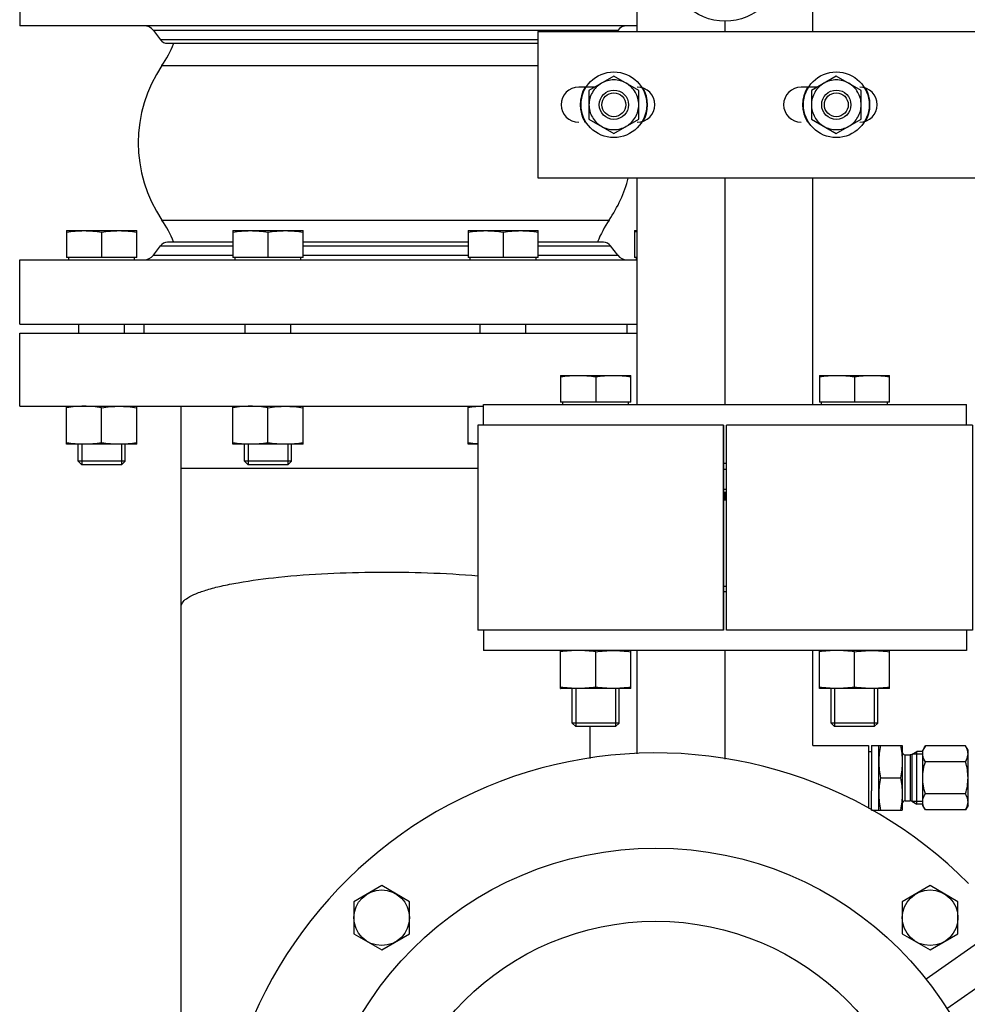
# Model space of a CAD drawing. Header units: millimetres. Extents: x 0 to 1189, y 0 to 841.
# Tile 129 of 193: x 455 to 468, y 570 to 584. Entities that reach past the tile are written whole.
import ezdxf

# ---------------------------------------------------------------- set-up
doc = ezdxf.new("R2010")
doc.units = ezdxf.units.MM
doc.header["$LTSCALE"] = 65.395
doc.linetypes.add('CENTER', pattern=[0.6, 0.375, -0.075, 0.075, -0.075])
for name, color, linetype in [('1907_153200_81_ABL132', 7, 'CONTINUOUS'), ('1907_153200_81_T1_PBL159', 7, 'CONTINUOUS'), ('1907_153200_82_ABL43', 7, 'CONTINUOUS'), ('1907_153200_82_T1_PBL44', 7, 'CONTINUOUS'), ('1907_843312_02_PBL73', 7, 'CONTINUOUS'), ('32007_153200_01_ABL71', 7, 'CONTINUOUS'), ('32007_153200_01_T1_PBL88', 7, 'CONTINUOUS'), ('32007_153701_01_PBL136', 7, 'CONTINUOUS'), ('6M32E_GENSET_VERROHRUNG_ABL14', 7, 'CONTINUOUS'), ('B-03-25X22-57X1_5-N6000_PBL172', 7, 'CONTINUOUS'), ('B-05-38X28-60X2_5-N6000_PBL1881', 7, 'CONTINUOUS'), ('D3870-A2-L-10_PBL105', 7, 'CONTINUOUS'), ('D3901-S10A-G3_8_PBL174', 7, 'CONTINUOUS'), ('D6796-10_PBL1883', 7, 'CONTINUOUS'), ('D6796-10_PBL1885', 7, 'CONTINUOUS'), ('D7603-A17X21_PBL175', 7, 'CONTINUOUS'), ('D931_1-M10X100_PBL1884', 7, 'CONTINUOUS'), ('D931_1-M10X100_PBL1886', 7, 'CONTINUOUS'), ('D931_1-M16X110_PBL104', 7, 'CONTINUOUS'), ('D931_1-M16X110_PBL164', 7, 'CONTINUOUS'), ('D931_1-M16X70_PBL127', 7, 'CONTINUOUS'), ('D931_1-M16X70_PBL158', 7, 'CONTINUOUS'), ('D931_1-M16X70_PBL80', 7, 'CONTINUOUS'), ('D931_1-M16X70_PBL91', 7, 'CONTINUOUS'), ('D934-M10_PBL151', 7, 'CONTINUOUS'), ('D934-M10_PBL163', 7, 'CONTINUOUS'), ('D934-M16_PBL130', 7, 'CONTINUOUS'), ('D934-M16_PBL143', 7, 'CONTINUOUS'), ('D934-M16_PBL165', 7, 'CONTINUOUS'), ('D934-M16_PBL82', 7, 'CONTINUOUS'), ('D934-M16_PBL93', 7, 'CONTINUOUS'), ('E1514-IBC_DN50PN40X2_PBL311', 7, 'CONTINUOUS'), ('E1514-IBC_DN50PN40X2_PBL312', 7, 'CONTINUOUS'), ('ERV_GS125_16_ABL68', 7, 'CONTINUOUS'), ('ERV_GS125_16_T1__PBL69', 7, 'CONTINUOUS'), ('ERV_GS125_16_T1__PBL74', 7, 'CONTINUOUS'), ('ERV_GS125_16_T2__PBL87', 7, 'CONTINUOUS'), ('GESTRA_RK_41_PN16_DN50_PBL162', 7, 'CONTINUOUS'), ('new_view_2_VBL0', 7, 'CONTINUOUS'), ('RKD3000-60_PBL144', 7, 'CONTINUOUS')]:
    doc.layers.add(name, color=color, linetype=linetype)

# ---------------------------------------------------------------- blocks, each defined once
blk = doc.blocks.new('1907_153200_82_T1_PBL44', base_point=(452.495, 590.746))
at = {"layer": '1907_153200_82_T1_PBL44', "color": 7, "linetype": 'CONTINUOUS'}
for p, q in [((463.378, 583.561), (463.378, 589.663)), ((465.778, 583.561), (465.778, 589.663)), ((463.378, 578.463), (463.378, 581.561)), ((465.778, 578.463), (465.778, 581.561))]:
    blk.add_line(p, q, dxfattribs=at)
at = {"layer": '1907_153200_82_T1_PBL44', "color": 2, "linetype": 'CENTER'}
for p, q in [((464.578, 583.561), (464.578, 583.711)), ((464.578, 578.463), (464.578, 581.561))]:
    blk.add_line(p, q, dxfattribs=at)
blk = doc.blocks.new('EN1092-1-01A-DN50-PN16-61_5_PBL134', base_point=(464.578, 578.063))
at = {"layer": 'EN1092-1-01A-DN50-PN16-61_5_PBL134', "color": 7, "linetype": 'CONTINUOUS'}
for p, q in [((461.278, 578.183), (461.278, 578.463)), ((461.278, 578.463), (467.878, 578.463)), ((467.878, 578.183), (467.878, 578.463)), ((464.559, 577.663), (464.598, 577.663))]:
    blk.add_line(p, q, dxfattribs=at)
blk = doc.blocks.new('B-05-38X28-60X2_5-N6000_PBL1881', base_point=(464.578, 584.463))
at = {"layer": 'B-05-38X28-60X2_5-N6000_PBL1881', "color": 7, "linetype": 'CONTINUOUS'}
blk.add_circle((464.578, 584.463), 0.76, dxfattribs=at)
blk = doc.blocks.new('1907_153200_82_ABL43', base_point=(453.545, 592.563))
at = {"layer": '1907_153200_82_T1_PBL44'}
blk.add_blockref('1907_153200_82_T1_PBL44', (452.495, 590.746), dxfattribs=at)
at = {"layer": 'B-05-38X28-60X2_5-N6000_PBL1881'}
blk.add_blockref('B-05-38X28-60X2_5-N6000_PBL1881', (464.578, 584.463), dxfattribs=at)
at = {"layer": 'EN1092-1-01A-DN50-PN16-61_5_PBL134'}
blk.add_blockref('EN1092-1-01A-DN50-PN16-61_5_PBL134', (464.578, 578.063), dxfattribs=at)
blk = doc.blocks.new('ERV_GS125_16_T1__PBL69', base_point=(459.158, 583.961))
at = {"layer": 'ERV_GS125_16_T1__PBL69', "color": 7, "linetype": 'CONTINUOUS'}
for p, q in [((454.938, 584.521), (454.938, 583.641)), ((463.378, 584.521), (454.938, 584.521)), ((463.378, 583.641), (454.938, 583.641)), ((456.766, 583.577), (456.862, 583.449)), ((463.11, 583.577), (463.098, 583.561)), ((456.958, 583.401), (462.018, 583.401))]:
    blk.add_line(p, q, dxfattribs=at)
at = {"layer": 'ERV_GS125_16_T1__PBL69', "color": 9, "linetype": 'CONTINUOUS'}
for p, q in [((463.11, 583.577), (456.766, 583.577)), ((462.018, 583.449), (456.862, 583.449))]:
    blk.add_line(p, q, dxfattribs=at)
at = {"layer": 'ERV_GS125_16_T1__PBL69', "color": 7, "linetype": 'CONTINUOUS'}
for centre, radius, start, end in [((456.638, 583.481), 0.16, 36.8699, 90), ((463.238, 583.481), 0.16, 90, 143.1301), ((456.958, 583.521), 0.12, 216.8699, 270)]:
    blk.add_arc(centre, radius, start, end, dxfattribs=at)
blk = doc.blocks.new('ERV_GS125_16_T1__PBL74', base_point=(459.158, 580.121))
at = {"layer": 'ERV_GS125_16_T1__PBL74', "color": 7, "linetype": 'CONTINUOUS'}
for p, q in [((456.766, 580.505), (456.862, 580.633)), ((457.851, 580.681), (456.958, 580.681)), ((461.065, 580.681), (458.811, 580.681)), ((462.918, 580.681), (462.025, 580.681)), ((463.11, 580.505), (463.014, 580.633)), ((454.938, 579.561), (454.938, 580.441)), ((454.938, 580.441), (463.378, 580.441)), ((454.938, 579.561), (463.378, 579.561))]:
    blk.add_line(p, q, dxfattribs=at)
at = {"layer": 'ERV_GS125_16_T1__PBL74', "color": 9, "linetype": 'CONTINUOUS'}
for p, q in [((456.862, 580.633), (457.851, 580.633)), ((458.811, 580.633), (461.065, 580.633)), ((462.025, 580.633), (463.014, 580.633)), ((456.766, 580.505), (457.851, 580.505)), ((458.811, 580.505), (461.065, 580.505)), ((462.025, 580.505), (463.11, 580.505))]:
    blk.add_line(p, q, dxfattribs=at)
at = {"layer": 'ERV_GS125_16_T1__PBL74', "color": 7, "linetype": 'CONTINUOUS'}
for centre, radius, start, end in [((456.958, 580.561), 0.12, 90, 143.1301), ((462.918, 580.561), 0.12, 36.8699, 90), ((456.638, 580.601), 0.16, 270, 323.1301), ((463.238, 580.601), 0.16, 216.8699, 270)]:
    blk.add_arc(centre, radius, start, end, dxfattribs=at)
blk = doc.blocks.new('ERV_GS125_16_T2__PBL87', base_point=(459.978, 581.418))
at = {"layer": 'ERV_GS125_16_T2__PBL87', "color": 9, "linetype": 'CONTINUOUS'}
for p, q in [((456.882, 583.096), (462.018, 583.096)), ((456.882, 580.985), (462.994, 580.985))]:
    blk.add_line(p, q, dxfattribs=at)
at = {"layer": 'ERV_GS125_16_T2__PBL87', "color": 7, "linetype": 'CONTINUOUS'}
for p, q in [((456.638, 579.441), (456.638, 579.561)), ((463.238, 579.441), (463.238, 579.561))]:
    blk.add_line(p, q, dxfattribs=at)
for centre, radius, start, end in [((455.558, 583.994), 1.6, 325.8516, 337.9959), ((458.438, 582.041), 1.88, 145.8516, 214.1484), ((461.438, 582.041), 1.88, 325.8516, 345.1525), ((455.558, 580.087), 1.6, 22.0041, 34.1484), ((464.318, 580.087), 1.6, 145.8516, 157.9959)]:
    blk.add_arc(centre, radius, start, end, dxfattribs=at)
blk = doc.blocks.new('ERV_GS125_16_ABL68', base_point=(459.158, 581.981))
at = {"layer": 'ERV_GS125_16_T1__PBL69'}
blk.add_blockref('ERV_GS125_16_T1__PBL69', (459.158, 583.961), dxfattribs=at)
at = {"layer": 'ERV_GS125_16_T1__PBL74'}
blk.add_blockref('ERV_GS125_16_T1__PBL74', (459.158, 580.121), dxfattribs=at)
at = {"layer": 'ERV_GS125_16_T2__PBL87'}
blk.add_blockref('ERV_GS125_16_T2__PBL87', (459.978, 581.418), dxfattribs=at)
blk = doc.blocks.new('1907_843312_02_PBL73', base_point=(459.158, 578.941))
at = {"layer": '1907_843312_02_PBL73', "color": 7, "linetype": 'CONTINUOUS'}
for p, q in [((454.938, 578.441), (454.938, 579.441)), ((454.938, 579.441), (463.378, 579.441)), ((454.938, 578.441), (461.278, 578.441))]:
    blk.add_line(p, q, dxfattribs=at)
blk = doc.blocks.new('32007_153200_01_T1_PBL88', base_point=(459.938, 563.881))
at = {"layer": '32007_153200_01_T1_PBL88', "color": 7, "linetype": 'CONTINUOUS'}
for p, q in [((457.144, 559.961), (457.144, 578.441)), ((462.732, 573.627), (462.732, 574.063))]:
    blk.add_line(p, q, dxfattribs=at)
at = {"layer": '32007_153200_01_T1_PBL88', "color": 9, "linetype": 'CONTINUOUS'}
blk.add_line((457.144, 577.593), (461.198, 577.593), dxfattribs=at)
blk.add_open_spline([(457.144, 575.702), (457.144, 575.752), (457.228, 575.826), (457.355, 575.885), (457.511, 575.939), (457.703, 575.988), (458.028, 576.052), (458.737, 576.143), (459.833, 576.192), (460.743, 576.163), (461.201, 576.124)], degree=3, knots=[0, 0, 0, 0, 0.035976, 0.06612, 0.105304, 0.15333, 0.209651, 0.343909, 0.668552, 1, 1, 1, 1], dxfattribs=at)
blk = doc.blocks.new('32007_153200_01_ABL71', base_point=(459.158, 563.941))
at = {"layer": '1907_843312_02_PBL73'}
blk.add_blockref('1907_843312_02_PBL73', (459.158, 578.941), dxfattribs=at)
at = {"layer": '32007_153200_01_T1_PBL88'}
blk.add_blockref('32007_153200_01_T1_PBL88', (459.938, 563.881), dxfattribs=at)
blk = doc.blocks.new('D931_1-M16X70_PBL80', base_point=(456.058, 579.241))
at = {"layer": 'D931_1-M16X70_PBL80', "color": 7, "linetype": 'CONTINUOUS'}
for p, q in [((455.578, 580.841), (455.578, 580.473)), ((455.578, 580.841), (456.537, 580.841)), ((455.578, 580.841), (455.578, 580.841)), ((456.058, 580.821), (456.058, 580.473)), ((456.538, 580.841), (456.537, 580.841)), ((456.538, 580.473), (456.538, 580.841)), ((456.538, 580.473), (455.578, 580.473)), ((455.608, 580.441), (455.608, 580.473)), ((456.508, 580.441), (456.508, 580.473)), ((455.746, 579.441), (455.746, 579.561)), ((456.37, 579.441), (456.37, 579.561)), ((455.738, 577.69), (455.738, 577.921)), ((456.378, 577.69), (456.378, 577.921)), ((455.787, 577.641), (455.738, 577.69)), ((456.378, 577.69), (455.738, 577.69)), ((456.329, 577.641), (456.378, 577.69)), ((456.329, 577.641), (455.787, 577.641))]:
    blk.add_line(p, q, dxfattribs=at)
at = {"layer": 'D931_1-M16X70_PBL80', "color": 2, "linetype": 'CONTINUOUS'}
for p, q in [((455.787, 577.921), (455.787, 577.641)), ((456.329, 577.921), (456.329, 577.641))]:
    blk.add_line(p, q, dxfattribs=at)
at = {"layer": 'D931_1-M16X70_PBL80', "color": 7, "linetype": 'CONTINUOUS'}
for points in [[(455.578, 580.821), (455.657, 580.833), (455.818, 580.848), (455.979, 580.833), (456.058, 580.821)], [(456.058, 580.821), (456.137, 580.833), (456.298, 580.848), (456.459, 580.833), (456.538, 580.821)]]:
    blk.add_open_spline(points, degree=3, dxfattribs=at)
blk = doc.blocks.new('D934-M16_PBL82', base_point=(456.058, 578.181))
at = {"layer": 'D934-M16_PBL82', "color": 7, "linetype": 'CONTINUOUS'}
for p, q in [((455.578, 577.921), (455.578, 578.441)), ((456.058, 577.941), (456.058, 578.421)), ((456.538, 577.921), (456.538, 578.441)), ((455.578, 577.921), (455.578, 577.921)), ((456.537, 577.921), (455.578, 577.921)), ((456.538, 577.921), (456.537, 577.921))]:
    blk.add_line(p, q, dxfattribs=at)
for points in [[(456.058, 578.421), (455.979, 578.433), (455.818, 578.448), (455.657, 578.433), (455.578, 578.421)], [(456.058, 578.421), (456.137, 578.433), (456.298, 578.448), (456.459, 578.433), (456.538, 578.421)], [(456.058, 577.941), (455.979, 577.928), (455.818, 577.913), (455.657, 577.928), (455.578, 577.941)], [(456.538, 577.941), (456.459, 577.928), (456.298, 577.913), (456.137, 577.928), (456.058, 577.941)]]:
    blk.add_open_spline(points, degree=3, dxfattribs=at)
blk = doc.blocks.new('PUMPENAGGRR45_125_160_FL-Z-DB50_PBL90', base_point=(463.632, 567.203))
at = {"layer": 'PUMPENAGGRR45_125_160_FL-Z-DB50_PBL90', "color": 7, "linetype": 'CONTINUOUS'}
for p, q in [((468.312, 572.703), (468.312, 571.303)), ((468.912, 572.703), (468.312, 572.703)), ((459.885, 571.89), (459.505, 571.67)), ((460.265, 571.67), (459.885, 571.89)), ((467.38, 571.89), (467, 571.67)), ((467.76, 571.67), (467.38, 571.89)), ((459.505, 571.67), (459.505, 571.232)), ((460.265, 571.232), (460.265, 571.67)), ((467, 571.67), (467, 571.232)), ((467.76, 571.232), (467.76, 571.67)), ((459.505, 571.232), (459.885, 571.012)), ((459.885, 571.012), (460.265, 571.232)), ((467, 571.232), (467.38, 571.012)), ((468.312, 571.303), (467.324, 570.612)), ((467.38, 571.012), (467.76, 571.232)), ((467.608, 570.21), (468.312, 570.703)), ((468.312, 570.703), (468.912, 570.703)), ((457.712, 565.983), (457.712, 569.423)), ((457.712, 569.423), (459.258, 569.423)), ((457.712, 565.983), (459.258, 565.983)), ((468.312, 564.703), (467.608, 565.197)), ((467.324, 564.795), (468.312, 564.103)), ((468.312, 564.703), (468.912, 564.703)), ((459.885, 564.394), (459.505, 564.175)), ((460.265, 564.175), (459.885, 564.394)), ((467.38, 564.394), (467, 564.175)), ((467.76, 564.175), (467.38, 564.394)), ((459.505, 564.175), (459.505, 563.736)), ((460.265, 563.736), (460.265, 564.175)), ((467, 564.175), (467, 563.736)), ((467.76, 563.736), (467.76, 564.175)), ((468.312, 562.703), (468.312, 564.103)), ((459.505, 563.736), (459.885, 563.517)), ((459.885, 563.517), (460.265, 563.736)), ((467, 563.736), (467.38, 563.517)), ((467.38, 563.517), (467.76, 563.736)), ((468.912, 562.703), (468.312, 562.703))]:
    blk.add_line(p, q, dxfattribs=at)
for centre, radius in [((463.632, 567.703), 4.7), ((459.885, 571.451), 0.38), ((467.38, 571.451), 0.38), ((463.632, 567.703), 3.7), ((459.885, 563.956), 0.38), ((467.38, 563.956), 0.38)]:
    blk.add_circle(centre, radius, dxfattribs=at)
for start, end in [(44.6083, 162.0522), (39.576, 41.0653), (169.5565, 190.4429), (197.9475, 315.3919), (328.9162, 330.6882), (318.9349, 320.4243)]:
    blk.add_arc((463.632, 567.703), 6, start, end, dxfattribs=at)
blk = doc.blocks.new('D931_1-M16X70_PBL91', base_point=(458.331, 579.241))
at = {"layer": 'D931_1-M16X70_PBL91', "color": 7, "linetype": 'CONTINUOUS'}
for p, q in [((457.851, 580.841), (457.851, 580.473)), ((457.851, 580.841), (458.81, 580.841)), ((457.851, 580.841), (457.851, 580.841)), ((458.331, 580.821), (458.331, 580.473)), ((458.811, 580.841), (458.81, 580.841)), ((458.811, 580.473), (458.811, 580.841)), ((458.811, 580.473), (457.851, 580.473)), ((457.881, 580.441), (457.881, 580.473)), ((458.781, 580.441), (458.781, 580.473)), ((458.019, 579.441), (458.019, 579.561)), ((458.643, 579.441), (458.643, 579.561)), ((458.011, 577.69), (458.011, 577.921)), ((458.651, 577.69), (458.651, 577.921)), ((458.06, 577.641), (458.011, 577.69)), ((458.651, 577.69), (458.011, 577.69)), ((458.602, 577.641), (458.651, 577.69)), ((458.602, 577.641), (458.06, 577.641))]:
    blk.add_line(p, q, dxfattribs=at)
at = {"layer": 'D931_1-M16X70_PBL91', "color": 2, "linetype": 'CONTINUOUS'}
for p, q in [((458.06, 577.921), (458.06, 577.641)), ((458.602, 577.921), (458.602, 577.641))]:
    blk.add_line(p, q, dxfattribs=at)
at = {"layer": 'D931_1-M16X70_PBL91', "color": 7, "linetype": 'CONTINUOUS'}
for points in [[(457.851, 580.821), (457.93, 580.833), (458.091, 580.848), (458.252, 580.833), (458.331, 580.821)], [(458.331, 580.821), (458.41, 580.833), (458.571, 580.848), (458.732, 580.833), (458.811, 580.821)]]:
    blk.add_open_spline(points, degree=3, dxfattribs=at)
blk = doc.blocks.new('D934-M16_PBL93', base_point=(458.331, 578.181))
at = {"layer": 'D934-M16_PBL93', "color": 7, "linetype": 'CONTINUOUS'}
for p, q in [((457.851, 577.921), (457.851, 578.441)), ((458.331, 577.941), (458.331, 578.421)), ((458.811, 577.921), (458.811, 578.441)), ((457.851, 577.921), (457.851, 577.921)), ((458.81, 577.921), (457.851, 577.921)), ((458.811, 577.921), (458.81, 577.921))]:
    blk.add_line(p, q, dxfattribs=at)
for points in [[(458.331, 578.421), (458.252, 578.433), (458.091, 578.448), (457.93, 578.433), (457.851, 578.421)], [(458.331, 578.421), (458.41, 578.433), (458.571, 578.448), (458.732, 578.433), (458.811, 578.421)], [(458.331, 577.941), (458.252, 577.928), (458.091, 577.913), (457.93, 577.928), (457.851, 577.941)], [(458.811, 577.941), (458.732, 577.928), (458.571, 577.913), (458.41, 577.928), (458.331, 577.941)]]:
    blk.add_open_spline(points, degree=3, dxfattribs=at)
blk = doc.blocks.new('D931_1-M16X110_PBL104', base_point=(462.81, 576.463))
at = {"layer": 'D931_1-M16X110_PBL104', "color": 7, "linetype": 'CONTINUOUS'}
for p, q in [((462.33, 578.863), (462.33, 578.495)), ((462.33, 578.863), (463.29, 578.863)), ((463.29, 578.495), (463.29, 578.863)), ((462.81, 578.843), (462.81, 578.495)), ((463.29, 578.495), (462.33, 578.495)), ((462.36, 578.463), (462.36, 578.495)), ((463.26, 578.463), (463.26, 578.495)), ((462.49, 574.112), (462.49, 574.583)), ((463.13, 574.112), (463.13, 574.583)), ((462.54, 574.063), (462.49, 574.112)), ((463.13, 574.112), (462.49, 574.112)), ((463.081, 574.063), (462.54, 574.063)), ((463.081, 574.063), (463.13, 574.112))]:
    blk.add_line(p, q, dxfattribs=at)
at = {"layer": 'D931_1-M16X110_PBL104', "color": 2, "linetype": 'CONTINUOUS'}
for p, q in [((462.54, 574.583), (462.54, 574.063)), ((463.081, 574.583), (463.081, 574.063))]:
    blk.add_line(p, q, dxfattribs=at)
at = {"layer": 'D931_1-M16X110_PBL104', "color": 7, "linetype": 'CONTINUOUS'}
for points in [[(462.33, 578.843), (462.41, 578.856), (462.49, 578.863), (462.57, 578.863)], [(462.57, 578.863), (462.651, 578.863), (462.731, 578.856), (462.81, 578.843)], [(462.81, 578.843), (462.89, 578.856), (462.97, 578.863), (463.05, 578.863)], [(463.05, 578.863), (463.131, 578.863), (463.211, 578.856), (463.29, 578.843)]]:
    blk.add_open_spline(points, degree=3, dxfattribs=at)
blk = doc.blocks.new('D3870-A2-L-10_PBL105', base_point=(467.588, 573.363))
at = {"layer": 'D3870-A2-L-10_PBL105', "color": 7, "linetype": 'CONTINUOUS'}
for p, q in [((467.315, 573.802), (467.278, 573.743)), ((467.278, 572.983), (467.278, 573.743)), ((467.864, 573.802), (467.315, 573.802)), ((467.898, 573.743), (467.864, 573.802)), ((467.898, 572.983), (467.898, 573.743)), ((467.864, 573.583), (467.315, 573.583)), ((467.864, 573.144), (467.315, 573.144)), ((467.315, 572.925), (467.278, 572.983)), ((467.898, 572.983), (467.864, 572.925)), ((467.864, 572.925), (467.315, 572.925))]:
    blk.add_line(p, q, dxfattribs=at)
for points, knots in [([(467.278, 573.692), (467.278, 573.702), (467.282, 573.741), (467.299, 573.777), (467.315, 573.802)], [0, 0, 0, 0, 0.239943, 1, 1, 1, 1]), ([(467.898, 573.692), (467.898, 573.702), (467.895, 573.74), (467.879, 573.777), (467.864, 573.802)], [0, 0, 0, 0, 0.241275, 1, 1, 1, 1]), ([(467.315, 573.583), (467.31, 573.591), (467.29, 573.625), (467.278, 573.664), (467.278, 573.692)], [0, 0, 0, 0, 0.264854, 1, 1, 1, 1]), ([(467.864, 573.583), (467.869, 573.592), (467.887, 573.625), (467.898, 573.664), (467.898, 573.692)], [0, 0, 0, 0, 0.263017, 1, 1, 1, 1]), ([(467.278, 573.034), (467.278, 573.044), (467.282, 573.083), (467.299, 573.119), (467.315, 573.144)], [0, 0, 0, 0, 0.239943, 1, 1, 1, 1]), ([(467.898, 573.034), (467.898, 573.044), (467.895, 573.082), (467.879, 573.119), (467.864, 573.144)], [0, 0, 0, 0, 0.241275, 1, 1, 1, 1]), ([(467.315, 572.925), (467.31, 572.933), (467.29, 572.967), (467.278, 573.006), (467.278, 573.034)], [0, 0, 0, 0, 0.264854, 1, 1, 1, 1]), ([(467.864, 572.925), (467.869, 572.933), (467.887, 572.967), (467.898, 573.006), (467.898, 573.034)], [0, 0, 0, 0, 0.263017, 1, 1, 1, 1])]:
    blk.add_open_spline(points, degree=3, knots=knots, dxfattribs=at)
for points in [[(467.278, 573.363), (467.278, 573.438), (467.293, 573.512), (467.315, 573.583)], [(467.898, 573.363), (467.898, 573.437), (467.885, 573.512), (467.864, 573.583)], [(467.315, 573.144), (467.293, 573.215), (467.278, 573.289), (467.278, 573.363)], [(467.864, 573.144), (467.885, 573.215), (467.898, 573.289), (467.898, 573.363)]]:
    blk.add_open_spline(points, degree=3, dxfattribs=at)
blk = doc.blocks.new('D931_1-M16X70_PBL127', base_point=(461.545, 580.141))
at = {"layer": 'D931_1-M16X70_PBL127', "color": 7, "linetype": 'CONTINUOUS'}
for p, q in [((461.065, 580.841), (461.065, 580.473)), ((461.065, 580.841), (461.066, 580.841)), ((461.066, 580.841), (462.025, 580.841)), ((461.545, 580.821), (461.545, 580.473)), ((462.025, 580.473), (462.025, 580.841)), ((462.025, 580.841), (462.025, 580.841)), ((462.025, 580.473), (461.065, 580.473)), ((461.095, 580.441), (461.095, 580.473)), ((461.995, 580.441), (461.995, 580.473)), ((461.233, 579.441), (461.233, 579.561)), ((461.857, 579.441), (461.857, 579.561))]:
    blk.add_line(p, q, dxfattribs=at)
for points in [[(461.065, 580.821), (461.145, 580.833), (461.305, 580.848), (461.466, 580.833), (461.545, 580.821)], [(461.545, 580.821), (461.625, 580.833), (461.785, 580.848), (461.946, 580.833), (462.025, 580.821)]]:
    blk.add_open_spline(points, degree=3, dxfattribs=at)
blk = doc.blocks.new('D934-M16_PBL130', base_point=(461.172, 578.181))
at = {"layer": 'D934-M16_PBL130', "color": 7, "linetype": 'CONTINUOUS'}
for p, q in [((461.065, 577.921), (461.065, 578.441)), ((461.065, 577.921), (461.066, 577.921)), ((461.198, 577.921), (461.066, 577.921))]:
    blk.add_line(p, q, dxfattribs=at)
for points in [[(461.278, 578.44), (461.207, 578.439), (461.136, 578.432), (461.065, 578.421)], [(461.198, 577.925), (461.154, 577.929), (461.11, 577.934), (461.065, 577.941)]]:
    blk.add_open_spline(points, degree=3, dxfattribs=at)
blk = doc.blocks.new('LAUTERBACH_SP_RING_2_0165_70_PBL131', base_point=(464.578, 576.783))
at = {"layer": 'LAUTERBACH_SP_RING_2_0165_70_PBL131', "color": 7, "linetype": 'CONTINUOUS'}
for p, q in [((461.198, 578.183), (461.198, 575.383)), ((464.558, 578.183), (461.198, 578.183)), ((464.558, 575.383), (464.558, 578.183)), ((464.559, 575.383), (464.559, 578.183)), ((464.598, 575.383), (464.598, 578.183)), ((464.598, 575.383), (464.598, 578.183)), ((467.958, 578.183), (464.598, 578.183)), ((467.958, 578.183), (467.958, 575.383)), ((464.558, 575.383), (461.198, 575.383)), ((467.958, 575.383), (464.598, 575.383))]:
    blk.add_line(p, q, dxfattribs=at)
blk = doc.blocks.new('EN1092-1-01A-DN50-PN16-61_5_PBL133', base_point=(464.578, 575.503))
at = {"layer": 'EN1092-1-01A-DN50-PN16-61_5_PBL133', "color": 7, "linetype": 'CONTINUOUS'}
for p, q in [((464.598, 575.903), (464.559, 575.903)), ((461.278, 575.383), (461.278, 575.103)), ((467.878, 575.383), (467.878, 575.103)), ((467.878, 575.103), (461.278, 575.103))]:
    blk.add_line(p, q, dxfattribs=at)
blk = doc.blocks.new('1907_153200_81_T1_PBL159', base_point=(464.578, 574.361))
at = {"layer": '1907_153200_81_T1_PBL159', "color": 7, "linetype": 'CONTINUOUS'}
for p, q in [((463.378, 573.689), (463.378, 575.103)), ((465.778, 573.803), (465.778, 575.103))]:
    blk.add_line(p, q, dxfattribs=at)
at = {"layer": '1907_153200_81_T1_PBL159', "color": 2, "linetype": 'CENTER'}
blk.add_line((464.578, 573.619), (464.578, 575.103), dxfattribs=at)
blk = doc.blocks.new('B-03-25X22-57X1_5-N6000_PBL172', base_point=(466.158, 573.373))
at = {"layer": 'B-03-25X22-57X1_5-N6000_PBL172', "color": 7, "linetype": 'CONTINUOUS'}
for p, q in [((465.778, 573.803), (466.538, 573.803)), ((466.538, 573.803), (466.538, 572.943))]:
    blk.add_line(p, q, dxfattribs=at)
blk = doc.blocks.new('1907_153200_81_ABL132', base_point=(464.578, 574.423))
at = {"layer": '1907_153200_81_T1_PBL159'}
blk.add_blockref('1907_153200_81_T1_PBL159', (464.578, 574.361), dxfattribs=at)
at = {"layer": 'B-03-25X22-57X1_5-N6000_PBL172'}
blk.add_blockref('B-03-25X22-57X1_5-N6000_PBL172', (466.158, 573.373), dxfattribs=at)
at = {"layer": 'EN1092-1-01A-DN50-PN16-61_5_PBL133'}
blk.add_blockref('EN1092-1-01A-DN50-PN16-61_5_PBL133', (464.578, 575.503), dxfattribs=at)
blk = doc.blocks.new('32007_153701_01_PBL136', base_point=(466.618, 582.561))
at = {"layer": '32007_153701_01_PBL136', "color": 7, "linetype": 'CONTINUOUS'}
for p, q in [((462.018, 583.561), (462.018, 581.561)), ((462.018, 583.561), (471.218, 583.561)), ((470.818, 583.561), (470.818, 581.561)), ((462.794, 582.801), (462.578, 582.801)), ((465.834, 582.801), (465.618, 582.801)), ((462.018, 581.561), (471.218, 581.561))]:
    blk.add_line(p, q, dxfattribs=at)
at = {"layer": '32007_153701_01_PBL136', "color": 9, "linetype": 'CONTINUOUS'}
for p, q in [((470.418, 583.561), (470.418, 583.041)), ((470.418, 582.081), (470.418, 581.561))]:
    blk.add_line(p, q, dxfattribs=at)
at = {"layer": '32007_153701_01_PBL136', "color": 7, "linetype": 'CONTINUOUS'}
for centre, start, end in [((462.578, 582.561), 90, 270), ((463.378, 582.561), 270, 90), ((465.618, 582.561), 90, 270), ((466.418, 582.561), 270, 90)]:
    blk.add_arc(centre, 0.24, start, end, dxfattribs=at)
blk = doc.blocks.new('D934-M16_PBL143', base_point=(462.81, 574.843))
at = {"layer": 'D934-M16_PBL143', "color": 7, "linetype": 'CONTINUOUS'}
for p, q in [((462.33, 574.584), (462.33, 575.103)), ((463.29, 574.584), (463.29, 575.103)), ((462.81, 574.603), (462.81, 575.083)), ((462.33, 574.584), (462.331, 574.583)), ((463.29, 574.583), (462.331, 574.583)), ((463.29, 574.584), (463.29, 574.583))]:
    blk.add_line(p, q, dxfattribs=at)
for points in [[(462.81, 575.083), (462.731, 575.096), (462.57, 575.111), (462.41, 575.096), (462.33, 575.083)], [(462.81, 575.083), (462.89, 575.096), (463.05, 575.111), (463.211, 575.096), (463.29, 575.083)], [(462.81, 574.603), (462.731, 574.591), (462.57, 574.576), (462.41, 574.591), (462.33, 574.603)], [(463.29, 574.603), (463.211, 574.591), (463.05, 574.576), (462.89, 574.591), (462.81, 574.603)]]:
    blk.add_open_spline(points, degree=3, dxfattribs=at)
blk = doc.blocks.new('RKD3000-60_PBL144', base_point=(462.658, 582.331))
at = {"layer": 'RKD3000-60_PBL144', "color": 7, "linetype": 'CONTINUOUS'}
blk.add_line((462.658, 582.342), (462.658, 582.321), dxfattribs=at)
blk = doc.blocks.new('D934-M10_PBL151', base_point=(463.058, 582.561))
at = {"layer": 'D934-M10_PBL151', "color": 7, "linetype": 'CONTINUOUS'}
for p, q in [((463.058, 582.953), (462.718, 582.757)), ((463.398, 582.757), (463.058, 582.953)), ((462.718, 582.757), (462.718, 582.364)), ((463.398, 582.364), (463.398, 582.757)), ((462.718, 582.364), (463.058, 582.168)), ((463.058, 582.168), (463.398, 582.364))]:
    blk.add_line(p, q, dxfattribs=at)
for points in [[(463.228, 582.855), (463.177, 582.884), (463.058, 582.916), (462.939, 582.884), (462.888, 582.855)], [(462.888, 582.855), (462.837, 582.826), (462.75, 582.738), (462.718, 582.619), (462.718, 582.561)], [(463.398, 582.561), (463.398, 582.619), (463.366, 582.738), (463.279, 582.826), (463.228, 582.855)], [(462.718, 582.561), (462.718, 582.502), (462.75, 582.383), (462.837, 582.296), (462.888, 582.266)], [(463.228, 582.266), (463.279, 582.296), (463.366, 582.383), (463.398, 582.502), (463.398, 582.561)], [(462.888, 582.266), (462.939, 582.237), (463.058, 582.205), (463.177, 582.237), (463.228, 582.266)]]:
    blk.add_open_spline(points, degree=3, dxfattribs=at)
blk = doc.blocks.new('D931_1-M16X70_PBL158', base_point=(463.358, 580.641))
at = {"layer": 'D931_1-M16X70_PBL158', "color": 7, "linetype": 'CONTINUOUS'}
for p, q in [((463.339, 580.841), (463.339, 580.473)), ((463.339, 580.841), (463.378, 580.841)), ((463.339, 580.841), (463.339, 580.841)), ((463.378, 580.473), (463.339, 580.473)), ((463.369, 580.441), (463.369, 580.473))]:
    blk.add_line(p, q, dxfattribs=at)
blk.add_arc((463.646, 578.836), 2.008, 97.6625, 98.8062, dxfattribs=at)
blk = doc.blocks.new('GESTRA_RK_41_PN16_DN50_PBL162', base_point=(464.578, 577.233))
at = {"layer": 'GESTRA_RK_41_PN16_DN50_PBL162', "color": 9, "linetype": 'CONTINUOUS'}
for p, q in [((464.598, 577.303), (464.559, 577.303)), ((464.578, 577.163), (464.578, 577.263))]:
    blk.add_line(p, q, dxfattribs=at)
at = {"layer": 'GESTRA_RK_41_PN16_DN50_PBL162', "color": 7, "linetype": 'CONTINUOUS'}
for p, q in [((464.598, 577.263), (464.559, 577.263)), ((464.559, 577.163), (464.598, 577.163))]:
    blk.add_line(p, q, dxfattribs=at)
blk = doc.blocks.new('D934-M10_PBL163', base_point=(466.098, 582.561))
at = {"layer": 'D934-M10_PBL163', "color": 7, "linetype": 'CONTINUOUS'}
for p, q in [((466.098, 582.953), (465.758, 582.757)), ((466.438, 582.757), (466.098, 582.953)), ((465.758, 582.757), (465.758, 582.364)), ((466.438, 582.364), (466.438, 582.757)), ((465.758, 582.364), (466.098, 582.168)), ((466.098, 582.168), (466.438, 582.364))]:
    blk.add_line(p, q, dxfattribs=at)
for points in [[(466.268, 582.855), (466.217, 582.884), (466.098, 582.916), (465.979, 582.884), (465.928, 582.855)], [(465.928, 582.855), (465.877, 582.826), (465.79, 582.738), (465.758, 582.619), (465.758, 582.561)], [(466.438, 582.561), (466.438, 582.619), (466.406, 582.738), (466.319, 582.826), (466.268, 582.855)], [(465.758, 582.561), (465.758, 582.502), (465.79, 582.383), (465.877, 582.296), (465.928, 582.266)], [(466.268, 582.266), (466.319, 582.296), (466.406, 582.383), (466.438, 582.502), (466.438, 582.561)], [(465.928, 582.266), (465.979, 582.237), (466.098, 582.205), (466.217, 582.237), (466.268, 582.266)]]:
    blk.add_open_spline(points, degree=3, dxfattribs=at)
blk = doc.blocks.new('D931_1-M16X110_PBL164', base_point=(466.346, 576.463))
at = {"layer": 'D931_1-M16X110_PBL164', "color": 7, "linetype": 'CONTINUOUS'}
for p, q in [((465.866, 578.863), (465.866, 578.495)), ((465.866, 578.863), (466.826, 578.863)), ((466.826, 578.495), (466.826, 578.863)), ((466.346, 578.843), (466.346, 578.495)), ((466.826, 578.495), (465.866, 578.495)), ((465.896, 578.463), (465.896, 578.495)), ((466.796, 578.463), (466.796, 578.495)), ((466.026, 574.112), (466.026, 574.583)), ((466.666, 574.112), (466.666, 574.583)), ((466.075, 574.063), (466.026, 574.112)), ((466.666, 574.112), (466.026, 574.112)), ((466.617, 574.063), (466.075, 574.063)), ((466.617, 574.063), (466.666, 574.112))]:
    blk.add_line(p, q, dxfattribs=at)
at = {"layer": 'D931_1-M16X110_PBL164', "color": 2, "linetype": 'CONTINUOUS'}
for p, q in [((466.075, 574.583), (466.075, 574.063)), ((466.617, 574.583), (466.617, 574.063))]:
    blk.add_line(p, q, dxfattribs=at)
at = {"layer": 'D931_1-M16X110_PBL164', "color": 7, "linetype": 'CONTINUOUS'}
for points in [[(465.866, 578.843), (465.945, 578.856), (466.026, 578.863), (466.106, 578.863)], [(466.106, 578.863), (466.186, 578.863), (466.267, 578.856), (466.346, 578.843)], [(466.346, 578.843), (466.425, 578.856), (466.506, 578.863), (466.586, 578.863)], [(466.586, 578.863), (466.666, 578.863), (466.747, 578.856), (466.826, 578.843)]]:
    blk.add_open_spline(points, degree=3, dxfattribs=at)
blk = doc.blocks.new('D934-M16_PBL165', base_point=(466.346, 574.843))
at = {"layer": 'D934-M16_PBL165', "color": 7, "linetype": 'CONTINUOUS'}
for p, q in [((465.866, 574.584), (465.866, 575.103)), ((466.826, 574.584), (466.826, 575.103)), ((466.346, 574.603), (466.346, 575.083)), ((465.866, 574.584), (465.866, 574.583)), ((466.826, 574.583), (465.866, 574.583)), ((466.826, 574.584), (466.826, 574.583))]:
    blk.add_line(p, q, dxfattribs=at)
for points in [[(466.346, 575.083), (466.267, 575.096), (466.106, 575.111), (465.945, 575.096), (465.866, 575.083)], [(466.346, 575.083), (466.425, 575.096), (466.586, 575.111), (466.747, 575.096), (466.826, 575.083)], [(466.346, 574.603), (466.267, 574.591), (466.106, 574.576), (465.945, 574.591), (465.866, 574.603)], [(466.826, 574.603), (466.747, 574.591), (466.586, 574.576), (466.425, 574.591), (466.346, 574.603)]]:
    blk.add_open_spline(points, degree=3, dxfattribs=at)
blk = doc.blocks.new('D3901-S10A-G3_8_PBL174', base_point=(466.928, 573.363))
at = {"layer": 'D3901-S10A-G3_8_PBL174', "color": 7, "linetype": 'CONTINUOUS'}
for p, q in [((466.578, 573.803), (466.578, 573.185)), ((466.578, 573.803), (466.998, 573.803)), ((466.678, 572.923), (466.678, 573.803)), ((466.998, 573.803), (466.998, 572.923)), ((467.038, 573.677), (467.108, 573.677)), ((467.128, 573.683), (467.108, 573.677)), ((467.128, 573.683), (467.198, 573.723)), ((467.134, 573.04), (467.134, 573.687)), ((467.198, 573.003), (467.198, 573.723)), ((467.278, 573.723), (467.198, 573.723)), ((466.703, 573.363), (466.973, 573.363)), ((467.038, 573.049), (467.108, 573.049)), ((467.128, 573.044), (467.108, 573.049)), ((467.128, 573.044), (467.198, 573.003)), ((467.278, 573.003), (467.198, 573.003)), ((466.578, 572.923), (466.998, 572.923))]:
    blk.add_line(p, q, dxfattribs=at)
at = {"layer": 'D3901-S10A-G3_8_PBL174', "color": 9, "linetype": 'CONTINUOUS'}
for p, q in [((467.038, 573.049), (467.038, 573.677)), ((467.108, 573.677), (467.108, 573.049)), ((467.128, 573.683), (467.128, 573.044))]:
    blk.add_line(p, q, dxfattribs=at)
at = {"layer": 'D3901-S10A-G3_8_PBL174', "color": 2, "linetype": 'CONTINUOUS'}
for p, q in [((467.278, 573.687), (467.134, 573.687)), ((467.278, 573.04), (467.134, 573.04))]:
    blk.add_line(p, q, dxfattribs=at)
at = {"layer": 'D3901-S10A-G3_8_PBL174', "color": 7, "linetype": 'CONTINUOUS'}
for centre, start, end in [((467.038, 573.717), 180, 270), ((467.038, 573.009), 90, 180)]:
    blk.add_arc(centre, 0.04, start, end, dxfattribs=at)
for points in [[(466.703, 573.803), (466.688, 573.731), (466.678, 573.657), (466.678, 573.583)], [(466.973, 573.803), (466.989, 573.731), (466.998, 573.657), (466.998, 573.583)], [(466.678, 573.583), (466.678, 573.51), (466.688, 573.436), (466.703, 573.363)], [(466.998, 573.583), (466.998, 573.51), (466.989, 573.436), (466.973, 573.363)], [(466.703, 573.363), (466.688, 573.291), (466.678, 573.217), (466.678, 573.143)], [(466.973, 573.363), (466.989, 573.291), (466.998, 573.217), (466.998, 573.143)], [(466.678, 573.143), (466.678, 573.07), (466.688, 572.996), (466.703, 572.923)], [(466.998, 573.143), (466.998, 573.07), (466.989, 572.996), (466.973, 572.923)]]:
    blk.add_open_spline(points, degree=3, dxfattribs=at)
blk = doc.blocks.new('D7603-A17X21_PBL175', base_point=(466.558, 573.321))
at = {"layer": 'D7603-A17X21_PBL175', "color": 7, "linetype": 'CONTINUOUS'}
for p, q in [((466.538, 573.721), (466.578, 573.721)), ((466.578, 572.921), (466.578, 573.185))]:
    blk.add_line(p, q, dxfattribs=at)
blk = doc.blocks.new('E1514-IBC_DN50PN40X2_PBL311', base_point=(464.578, 575.983))
at = {"layer": 'E1514-IBC_DN50PN40X2_PBL311', "color": 7, "linetype": 'CONTINUOUS'}
blk.add_line((464.559, 575.983), (464.598, 575.983), dxfattribs=at)
blk = doc.blocks.new('E1514-IBC_DN50PN40X2_PBL312', base_point=(464.578, 577.583))
at = {"layer": 'E1514-IBC_DN50PN40X2_PBL312', "color": 7, "linetype": 'CONTINUOUS'}
blk.add_line((464.559, 577.583), (464.598, 577.583), dxfattribs=at)
blk = doc.blocks.new('D6796-10_PBL1883', base_point=(463.058, 582.555))
at = {"layer": 'D6796-10_PBL1883', "color": 7, "linetype": 'CONTINUOUS'}
blk.add_circle((463.058, 582.561), 0.449, dxfattribs=at)
for start, end in [(148.5105, 211.4496), (330.0929, 29.9613)]:
    blk.add_arc((463.058, 582.561), 0.46, start, end, dxfattribs=at)
blk = doc.blocks.new('D931_1-M10X100_PBL1884', base_point=(463.058, 582.561))
at = {"layer": 'D931_1-M10X100_PBL1884', "color": 7, "linetype": 'CONTINUOUS'}
for radius in [0.2, 0.163]:
    blk.add_circle((463.058, 582.561), radius, dxfattribs=at)
blk = doc.blocks.new('D6796-10_PBL1885', base_point=(466.098, 582.555))
at = {"layer": 'D6796-10_PBL1885', "color": 7, "linetype": 'CONTINUOUS'}
blk.add_circle((466.098, 582.561), 0.449, dxfattribs=at)
for start, end in [(148.5105, 211.4496), (330.0929, 29.9613)]:
    blk.add_arc((466.098, 582.561), 0.46, start, end, dxfattribs=at)
blk = doc.blocks.new('D931_1-M10X100_PBL1886', base_point=(466.098, 582.561))
at = {"layer": 'D931_1-M10X100_PBL1886', "color": 7, "linetype": 'CONTINUOUS'}
for radius in [0.2, 0.163]:
    blk.add_circle((466.098, 582.561), radius, dxfattribs=at)
blk = doc.blocks.new('6M32E_GENSET_VERROHRUNG_ABL14', base_point=(610.755, 615.821))
at = {"layer": '1907_153200_81_ABL132'}
blk.add_blockref('1907_153200_81_ABL132', (464.578, 574.423), dxfattribs=at)
at = {"layer": '1907_153200_82_ABL43'}
blk.add_blockref('1907_153200_82_ABL43', (453.545, 592.563), dxfattribs=at)
at = {"layer": '32007_153200_01_ABL71'}
blk.add_blockref('32007_153200_01_ABL71', (459.158, 563.941), dxfattribs=at)
at = {"layer": '32007_153701_01_PBL136'}
blk.add_blockref('32007_153701_01_PBL136', (466.618, 582.561), dxfattribs=at)
at = {"layer": 'D3870-A2-L-10_PBL105'}
blk.add_blockref('D3870-A2-L-10_PBL105', (467.588, 573.363), dxfattribs=at)
at = {"layer": 'D3901-S10A-G3_8_PBL174'}
blk.add_blockref('D3901-S10A-G3_8_PBL174', (466.928, 573.363), dxfattribs=at)
at = {"layer": 'D6796-10_PBL1883'}
blk.add_blockref('D6796-10_PBL1883', (463.058, 582.555), dxfattribs=at)
at = {"layer": 'D6796-10_PBL1885'}
blk.add_blockref('D6796-10_PBL1885', (466.098, 582.555), dxfattribs=at)
at = {"layer": 'D7603-A17X21_PBL175'}
blk.add_blockref('D7603-A17X21_PBL175', (466.558, 573.321), dxfattribs=at)
at = {"layer": 'D931_1-M10X100_PBL1884'}
blk.add_blockref('D931_1-M10X100_PBL1884', (463.058, 582.561), dxfattribs=at)
at = {"layer": 'D931_1-M10X100_PBL1886'}
blk.add_blockref('D931_1-M10X100_PBL1886', (466.098, 582.561), dxfattribs=at)
at = {"layer": 'D931_1-M16X110_PBL104'}
blk.add_blockref('D931_1-M16X110_PBL104', (462.81, 576.463), dxfattribs=at)
at = {"layer": 'D931_1-M16X110_PBL164'}
blk.add_blockref('D931_1-M16X110_PBL164', (466.346, 576.463), dxfattribs=at)
at = {"layer": 'D931_1-M16X70_PBL127'}
blk.add_blockref('D931_1-M16X70_PBL127', (461.545, 580.141), dxfattribs=at)
at = {"layer": 'D931_1-M16X70_PBL158'}
blk.add_blockref('D931_1-M16X70_PBL158', (463.358, 580.641), dxfattribs=at)
at = {"layer": 'D931_1-M16X70_PBL80'}
blk.add_blockref('D931_1-M16X70_PBL80', (456.058, 579.241), dxfattribs=at)
at = {"layer": 'D931_1-M16X70_PBL91'}
blk.add_blockref('D931_1-M16X70_PBL91', (458.331, 579.241), dxfattribs=at)
at = {"layer": 'D934-M10_PBL151'}
blk.add_blockref('D934-M10_PBL151', (463.058, 582.561), dxfattribs=at)
at = {"layer": 'D934-M10_PBL163'}
blk.add_blockref('D934-M10_PBL163', (466.098, 582.561), dxfattribs=at)
at = {"layer": 'D934-M16_PBL130'}
blk.add_blockref('D934-M16_PBL130', (461.172, 578.181), dxfattribs=at)
at = {"layer": 'D934-M16_PBL143'}
blk.add_blockref('D934-M16_PBL143', (462.81, 574.843), dxfattribs=at)
at = {"layer": 'D934-M16_PBL165'}
blk.add_blockref('D934-M16_PBL165', (466.346, 574.843), dxfattribs=at)
at = {"layer": 'D934-M16_PBL82'}
blk.add_blockref('D934-M16_PBL82', (456.058, 578.181), dxfattribs=at)
at = {"layer": 'D934-M16_PBL93'}
blk.add_blockref('D934-M16_PBL93', (458.331, 578.181), dxfattribs=at)
at = {"layer": 'E1514-IBC_DN50PN40X2_PBL311'}
blk.add_blockref('E1514-IBC_DN50PN40X2_PBL311', (464.578, 575.983), dxfattribs=at)
at = {"layer": 'E1514-IBC_DN50PN40X2_PBL312'}
blk.add_blockref('E1514-IBC_DN50PN40X2_PBL312', (464.578, 577.583), dxfattribs=at)
at = {"layer": 'ERV_GS125_16_ABL68'}
blk.add_blockref('ERV_GS125_16_ABL68', (459.158, 581.981), dxfattribs=at)
at = {"layer": 'GESTRA_RK_41_PN16_DN50_PBL162'}
blk.add_blockref('GESTRA_RK_41_PN16_DN50_PBL162', (464.578, 577.233), dxfattribs=at)
at = {"layer": 'LAUTERBACH_SP_RING_2_0165_70_PBL131'}
blk.add_blockref('LAUTERBACH_SP_RING_2_0165_70_PBL131', (464.578, 576.783), dxfattribs=at)
at = {"layer": 'PUMPENAGGRR45_125_160_FL-Z-DB50_PBL90'}
blk.add_blockref('PUMPENAGGRR45_125_160_FL-Z-DB50_PBL90', (463.632, 567.203), dxfattribs=at)
at = {"layer": 'RKD3000-60_PBL144'}
blk.add_blockref('RKD3000-60_PBL144', (462.658, 582.331), dxfattribs=at)
blk = doc.blocks.new('NEW_VIEW_2_VBL0', base_point=(603.51, 637.661))
at = {"layer": '6M32E_GENSET_VERROHRUNG_ABL14'}
blk.add_blockref('6M32E_GENSET_VERROHRUNG_ABL14', (610.755, 615.821), dxfattribs=at)

msp = doc.modelspace()

# ---------------------------------------------------------------- block references
at = {"layer": 'new_view_2_VBL0'}
msp.add_blockref('NEW_VIEW_2_VBL0', (603.51017, 637.66074), dxfattribs=at)

doc.saveas('drawing.dxf')
